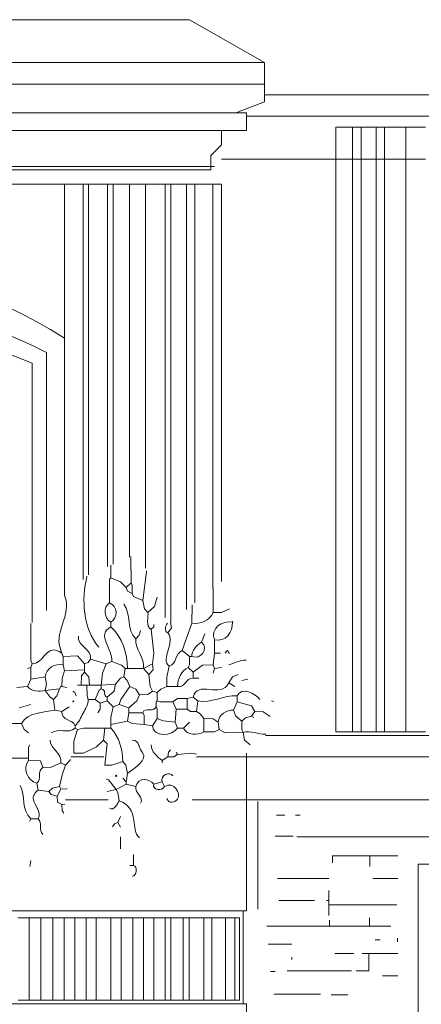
# Model space of a CAD drawing. Header units: millimetres. Extents: x 0 to 19989, y 0 to 8213.
# Tile 20 of 26: x 15221 to 16492, y 2939 to 6052. Entities that reach past the tile are written whole.
import ezdxf

# ---------------------------------------------------------------- set-up
doc = ezdxf.new("R2010")
doc.units = ezdxf.units.MM
for name, color, linetype, lineweight in [('ARCH', 7, 'Continuous', 13), ('LOUVERS', 7, 'Continuous', 13), ('MASONRY', 7, 'Continuous', 13), ('PLANTS', 7, 'Continuous', 13), ('WINDOWS', 7, 'Continuous', 13)]:
    doc.layers.add(name, color=color, linetype=linetype, lineweight=lineweight)

msp = doc.modelspace()

# ---------------------------------------------------------------- linework, layer by layer
at = {"layer": 'ARCH', "color": 7, "lineweight": 13}
for p, q in [((13359.7, 6052), (15757.9, 6052)), ((15757.9, 6052), (15995.5, 5916.3)), ((13156.1, 5916.3), (15995.5, 5916.3)), ((15995.5, 5916.3), (15995.5, 5848.4)), ((15995.5, 5848.4), (13156.1, 5848.4)), ((15995.5, 5814.5), (15995.5, 5848.4)), ((15905, 5757.9), (15995.5, 5791.9)), ((15995.5, 5814.5), (17239.8, 5814.5)), ((15995.5, 5791.9), (15995.5, 5814.5)), ((13235.3, 5757.9), (15905, 5757.9)), ((15905, 5757.9), (15938.9, 5757.9)), ((15938.9, 5757.9), (15938.9, 5746.6)), ((15938.9, 5746.6), (17239.8, 5746.6)), ((15938.9, 5746.6), (15938.9, 5701.4)), ((15859.7, 5701.4), (13291.9, 5701.4)), ((15938.9, 5701.4), (15859.7, 5701.4)), ((15859.7, 5701.4), (15859.7, 5656.1)), ((15859.7, 5656.1), (15825.8, 5622.2)), ((15825.8, 5622.2), (15825.8, 5588.2)), ((15859.7, 5610.9), (16221.7, 5610.9)), ((16221.7, 5610.9), (16274.3, 5610.9)), ((16274.3, 5610.9), (16301.6, 5610.9)), ((16301.6, 5610.9), (16348.4, 5610.9)), ((16348.4, 5610.9), (16375.5, 5610.9)), ((16375.5, 5610.9), (16442.3, 5610.9)), ((16442.3, 5610.9), (16504.5, 5610.9)), ((13314.5, 5588.2), (15825.8, 5588.2)), ((15825.8, 5576.9), (13314.5, 5576.9)), ((15825.8, 5588.2), (15825.8, 5576.9)), ((15825.8, 5588.2), (15837.1, 5588.2)), ((13823.5, 5531.7), (15362, 5531.7)), ((15998.3, 3789.6), (17239.8, 3789.6)), ((15487.2, 3721.7), (15382.1, 3721.7)), ((15938.9, 3721.7), (15779.8, 3721.7)), ((15938.9, 3733), (15938.9, 3721.7)), ((17239.8, 3721.7), (15938.9, 3721.7)), ((15938.9, 3721.7), (15938.9, 3586)), ((15365.6, 3586), (15500.4, 3586)), ((15766.6, 3586), (15938.9, 3586)), ((15938.9, 3586), (17239.8, 3586)), ((15938.9, 3586), (15938.9, 3235.3)), ((16481.9, 3382.4), (16606.3, 3382.4)), ((16481.9, 2533.9), (16481.9, 3382.4)), ((15927.6, 3235.3), (13614.3, 3235.3)), ((15938.9, 3235.3), (15927.6, 3235.3)), ((15927.6, 3235.3), (15927.6, 2941.2)), ((15927.6, 2941.2), (13201.4, 2941.2)), ((15927.6, 2941.2), (15938.9, 2941.2)), ((15938.9, 2941.2), (15938.9, 2862))]:
    msp.add_line(p, q, dxfattribs=at)
at = {"layer": 'LOUVERS', "color": 7, "lineweight": 13}
for p, q in [((16221.7, 5712.7), (16274.3, 5712.7)), ((16221.7, 5610.9), (16221.7, 5712.7)), ((16274.3, 5712.7), (16301.6, 5712.7)), ((16274.3, 5712.7), (16274.3, 5610.9)), ((16301.6, 5712.7), (16348.4, 5712.7)), ((16301.6, 5712.7), (16301.6, 5610.9)), ((16348.4, 5712.7), (16375.5, 5712.7)), ((16348.4, 5712.7), (16348.4, 5610.9)), ((16375.5, 5712.7), (16442.3, 5712.7)), ((16375.5, 5712.7), (16375.5, 5610.9)), ((16442.3, 5712.7), (16504.5, 5712.7)), ((16442.3, 5712.7), (16442.3, 5610.9)), ((16221.7, 3800.9), (16221.7, 5610.9)), ((16274.3, 5610.9), (16274.3, 3800.9)), ((16301.6, 5610.9), (16301.6, 3800.9)), ((16348.4, 5610.9), (16348.4, 3800.9)), ((16375.5, 5610.9), (16375.5, 3800.9)), ((16442.3, 5610.9), (16442.3, 3800.9)), ((15362, 5531.7), (15421.7, 5531.7)), ((15362, 5045.2), (15362, 5531.7)), ((15421.7, 5531.7), (15438.7, 5531.7)), ((15421.7, 5531.7), (15421.7, 4282.2)), ((15438.7, 5531.7), (15498.6, 5531.7)), ((15438.7, 5531.7), (15438.7, 4296.6)), ((15498.6, 5531.7), (15516.3, 5531.7)), ((15498.6, 5531.7), (15498.6, 4323.3)), ((15516.3, 5531.7), (15568.2, 5531.7)), ((15516.3, 5531.7), (15516.3, 4330.8)), ((15568.2, 5531.7), (15618.9, 5531.7)), ((15568.2, 5531.7), (15568.2, 4353.1)), ((15618.9, 5531.7), (15681.3, 5531.7)), ((15618.9, 5531.7), (15618.9, 4318)), ((15681.3, 5531.7), (15698.7, 5531.7)), ((15681.3, 5531.7), (15681.3, 4162)), ((15698.7, 5531.7), (15748.8, 5531.7)), ((15698.7, 5531.7), (15698.7, 4147.2)), ((15748.8, 5531.7), (15775.3, 5531.7)), ((15748.8, 5531.7), (15748.8, 4187.3)), ((15775.3, 5531.7), (15825.8, 5531.7)), ((15775.3, 5531.7), (15775.3, 4208.5)), ((15825.8, 5531.7), (15832, 5531.7)), ((15832, 5531.7), (15859.7, 5531.7)), ((15832, 5531.7), (15832, 4253.8)), ((15859.7, 5531.7), (15859.7, 4276)), ((16274.3, 3800.9), (16221.7, 3800.9)), ((16301.6, 3800.9), (16274.3, 3800.9)), ((16348.4, 3800.9), (16301.6, 3800.9)), ((16375.5, 3800.9), (16348.4, 3800.9)), ((16442.3, 3800.9), (16375.5, 3800.9)), ((16504.5, 3800.9), (16442.3, 3800.9)), ((15215.8, 3212.7), (15251.1, 3212.7)), ((15251.1, 3212.7), (15287.8, 3212.7)), ((15251.1, 3212.7), (15251.1, 2952.5)), ((15287.8, 3212.7), (15325.4, 3212.7)), ((15287.8, 3212.7), (15287.8, 2952.5)), ((15325.4, 3212.7), (15361, 3212.7)), ((15325.4, 3212.7), (15325.4, 2952.5)), ((15361, 3212.7), (15395.5, 3212.7)), ((15361, 3212.7), (15361, 2952.5)), ((15395.5, 3212.7), (15430.7, 3212.7)), ((15395.5, 3212.7), (15395.5, 2952.5)), ((15430.7, 3212.7), (15463.2, 3212.7)), ((15430.7, 3212.7), (15430.7, 2952.5)), ((15463.2, 3212.7), (15509.4, 3212.7)), ((15463.2, 3212.7), (15463.2, 2952.5)), ((15509.4, 3212.7), (15541.5, 3212.7)), ((15509.4, 3212.7), (15509.4, 2952.5)), ((15541.5, 3212.7), (15579.1, 3212.7)), ((15541.5, 3212.7), (15541.5, 2952.5)), ((15579.1, 3212.7), (15612, 3212.7)), ((15579.1, 3212.7), (15579.1, 2952.5)), ((15612, 3212.7), (15644.7, 3212.7)), ((15612, 3212.7), (15612, 2952.5)), ((15644.7, 3212.7), (15681, 3212.7)), ((15644.7, 3212.7), (15644.7, 2952.5)), ((15681, 3212.7), (15698.8, 3212.7)), ((15681, 3212.7), (15681, 2952.5)), ((15698.8, 3212.7), (15738.1, 3212.7)), ((15698.8, 3212.7), (15698.8, 2952.5)), ((15738.1, 3212.7), (15756.9, 3212.7)), ((15738.1, 3212.7), (15738.1, 2952.5)), ((15756.9, 3212.7), (15803, 3212.7)), ((15756.9, 3212.7), (15756.9, 2952.5)), ((15803, 3212.7), (15828.6, 3212.7)), ((15803, 3212.7), (15803, 2952.5)), ((15828.6, 3212.7), (15872.1, 3212.7)), ((15828.6, 3212.7), (15828.6, 2952.5)), ((15872.1, 3212.7), (15901.1, 3212.7)), ((15872.1, 3212.7), (15872.1, 2952.5)), ((15901.1, 3212.7), (15916.3, 3212.7)), ((15901.1, 3212.7), (15901.1, 2952.5)), ((15916.3, 3212.7), (15916.3, 2952.5)), ((15251.1, 2952.5), (15215.8, 2952.5)), ((15287.8, 2952.5), (15251.1, 2952.5)), ((15325.4, 2952.5), (15287.8, 2952.5)), ((15361, 2952.5), (15325.4, 2952.5)), ((15395.5, 2952.5), (15361, 2952.5)), ((15430.7, 2952.5), (15395.5, 2952.5)), ((15463.2, 2952.5), (15430.7, 2952.5)), ((15509.4, 2952.5), (15463.2, 2952.5)), ((15541.5, 2952.5), (15509.4, 2952.5)), ((15579.1, 2952.5), (15541.5, 2952.5)), ((15612, 2952.5), (15579.1, 2952.5)), ((15644.7, 2952.5), (15612, 2952.5)), ((15681, 2952.5), (15644.7, 2952.5)), ((15698.8, 2952.5), (15681, 2952.5)), ((15738.1, 2952.5), (15698.8, 2952.5)), ((15756.9, 2952.5), (15738.1, 2952.5)), ((15803, 2952.5), (15756.9, 2952.5)), ((15828.6, 2952.5), (15803, 2952.5)), ((15872.1, 2952.5), (15828.6, 2952.5)), ((15901.1, 2952.5), (15872.1, 2952.5)), ((15916.3, 2952.5), (15901.1, 2952.5))]:
    msp.add_line(p, q, dxfattribs=at)
at = {"layer": 'MASONRY', "color": 7, "lineweight": 13}
for p, q in [((15974.7, 3240.5), (15974.7, 3580.3)), ((16059.6, 3537), (16033.2, 3537)), ((16093.5, 3537), (16108.6, 3537)), ((16029.4, 3471), (16086, 3471)), ((16691.2, 3469.1), (16097.3, 3469.1)), ((16210.4, 3386.1), (16210.4, 3408.7)), ((16210.4, 3408.7), (16329.2, 3408.7)), ((16329.2, 3374.8), (16329.2, 3408.7)), ((16329.2, 3408.7), (16417.8, 3408.7)), ((16037, 3337.1), (16199.1, 3337.1)), ((16338.6, 3337.1), (16349.9, 3337.1)), ((16349.9, 3337.1), (16417.8, 3337.1)), ((16199.1, 3267.3), (16199.1, 3299.4)), ((16153.8, 3267.3), (16040.7, 3267.3)), ((16199.1, 3267.3), (16191.6, 3267.3)), ((16199.1, 3267.3), (16199.1, 3254.1)), ((16199.1, 3254.1), (16199.1, 3220.2)), ((16414, 3254.1), (16199.1, 3254.1)), ((16327.3, 3186.2), (16327.3, 3212.7)), ((16003, 3186.2), (16025.6, 3186.2)), ((16025.6, 3186.2), (16201, 3186.2)), ((16201, 3205.1), (16201, 3186.2)), ((16327.3, 3186.2), (16201, 3186.2)), ((16327.3, 3186.2), (16349.9, 3186.2)), ((16349.9, 3186.2), (16395.2, 3186.2)), ((16415.9, 3148.6), (16415.9, 3137.3)), ((16006.8, 3129.7), (16018.1, 3129.7)), ((16018.1, 3129.7), (16082.2, 3129.7)), ((16361.2, 3142.9), (16346.2, 3142.9)), ((16082.2, 3080.7), (16082.2, 3088.2)), ((16278.3, 3099.5), (16217.9, 3099.5)), ((16304.7, 3099.5), (16325.2, 3099.5)), ((16325.2, 3045.1), (16325.2, 3099.5)), ((16417.8, 3099.5), (16325.2, 3099.5)), ((16014.3, 3043), (16029.4, 3043)), ((16270.7, 3044.9), (16067.1, 3044.9)), ((16285.8, 3045.1), (16325.2, 3045.1)), ((16417.8, 3029.8), (16368.8, 3029.8)), ((16172.7, 2971.3), (16025.6, 2971.3)), ((16259.4, 2969.5), (16206.6, 2969.5))]:
    msp.add_line(p, q, dxfattribs=at)
at = {"layer": 'PLANTS', "color": 7, "lineweight": 13}
for points in [[(15509, 4327.7), (15509, 4287.3)], [(15573.2, 4272.2), (15572.3, 4354.8)], [(15610.9, 4215.7), (15622.2, 4306.2), (15622.2, 4309.9)], [(15505.3, 4208.1), (15505.4, 4283.4), (15509, 4287.3)], [(15558.1, 4257.2), (15539.2, 4275), (15509, 4287.3)], [(15573.2, 4272.2), (15558.1, 4257.2)], [(15573.2, 4272.2), (15576.8, 4264.7), (15576.9, 4238.3)], [(15558.1, 4257.2), (15562, 4245.9), (15576.9, 4238.3)], [(15610.9, 4215.7), (15580.8, 4228.1), (15576.9, 4238.3)], [(15833.1, 4254.7), (15833.3, 4178)], [(15625.9, 4178), (15615.8, 4189.3), (15610.9, 4215.7)], [(15625.9, 4178), (15647.4, 4196.8), (15655.6, 4226.5)], [(15766.8, 4201.7), (15765.5, 4144)], [(15833.3, 4178), (15859.7, 4178.1), (15884.5, 4189.4)], [(15260.2, 4015.8), (15256.4, 4027.1), (15256.3, 4142.9)], [(15509, 4147.8), (15509, 4132.7)], [(15644.8, 4140.3), (15644.8, 4132.7), (15637.3, 4125.2)], [(15690, 4113.9), (15701.2, 4129), (15698.3, 4146.9)], [(15735.3, 4057.3), (15765.5, 4144)], [(15895.6, 4150.6), (15893.7, 4147.8)], [(15603.3, 4121.4), (15598.4, 4106.3), (15588.2, 4095)], [(15641, 4015.8), (15644.8, 4049.8), (15637.3, 4125.2)], [(15806.9, 4110.1), (15795.6, 4083.7)], [(15837.1, 4049.8), (15837.1, 4091.3)], [(15354.5, 4049.8), (15358.2, 4038.5)], [(15735.3, 4057.3), (15757.9, 4038.5)], [(15837.1, 4049.8), (15833.3, 4012.1)], [(15837.1, 4049.8), (15856, 4049.8)], [(15256.4, 4004.5), (15260.2, 4015.8)], [(15426.1, 4015.8), (15403.5, 4041), (15358.2, 4038.5)], [(15358.2, 4038.5), (15358.2, 4012.1)], [(15444.9, 4030.9), (15437.4, 4019.8), (15426.1, 4015.8)], [(15426.1, 4015.8), (15426.1, 3997)], [(15444.9, 4030.9), (15494, 4015.8)], [(15478.9, 3948), (15482.8, 3985.7), (15494, 4015.8)], [(15512.8, 4023.4), (15494, 4015.8)], [(15554.3, 4000.8), (15543, 4011), (15512.8, 4023.4)], [(15612.7, 4000.8), (15641, 4015.8)], [(15629.7, 3981.9), (15643.6, 3997), (15641, 4015.8)], [(15754.1, 4004.5), (15757.8, 4012.1), (15757.9, 4038.5)], [(15765.5, 4038.5), (15757.9, 4038.5)], [(15245.1, 4000.8), (15256.4, 4004.5)], [(15256.4, 4004.5), (15256.4, 3966.8)], [(15362, 3993.2), (15354.6, 3970.6), (15354.5, 3944.2)], [(15362, 3993.2), (15358.2, 4012.1)], [(15362, 3993.2), (15426.1, 3997)], [(15414.8, 3948), (15415.8, 3978.1), (15426.1, 3989.4)], [(15426.1, 3989.4), (15426.1, 3997)], [(15441.2, 3948), (15440, 3974.4), (15426.1, 3989.4)], [(15554.3, 4000.8), (15550.5, 3974.4)], [(15554.3, 4000.8), (15561.8, 4000.8)], [(15612.7, 4000.8), (15561.8, 4000.8)], [(15612.7, 4000.8), (15629.7, 3981.9)], [(15686.3, 3944.2), (15686.4, 3974.4), (15693.8, 4008.3)], [(15754.1, 4004.5), (15769.2, 3989.4)], [(15833.3, 4012.1), (15799.4, 4011), (15769.2, 3989.4)], [(15769.2, 3970.6), (15769.2, 3989.4)], [(15837.1, 4000.8), (15833.3, 4012.1)], [(15837.1, 4000.8), (15833.3, 3985.7)], [(15859.7, 4004.5), (15837.1, 4000.8)], [(15245.1, 3944.2), (15256.4, 3966.8)], [(15256.4, 3966.8), (15301.7, 3974.4)], [(15301.7, 3931), (15305.4, 3951.7), (15301.7, 3974.4)], [(15524.1, 3951.7), (15539.4, 3970.4), (15550.5, 3974.4)], [(15569.4, 3944.2), (15560.8, 3963), (15550.5, 3974.4)], [(15641, 3929.1), (15633.6, 3944.2), (15629.7, 3981.9)], [(15769.2, 3970.6), (15788.1, 3970.6)], [(15912.5, 3981.9), (15893.7, 3974.2), (15882.4, 3955.5)], [(15901.2, 3944.2), (15882.4, 3955.5)], [(15923.8, 3963), (15942.7, 3966.8)], [(15245.1, 3944.2), (15211.2, 3940.4)], [(15301.7, 3931), (15346.9, 3936.7)], [(15328.1, 3902.7), (15316.9, 3910.3), (15301.7, 3931)], [(15328.1, 3902.7), (15338.2, 3914), (15346.9, 3936.7)], [(15354.5, 3944.2), (15350.7, 3944.2), (15346.9, 3936.7)], [(15354.5, 3944.2), (15369.5, 3940.4)], [(15399.7, 3914), (15394.7, 3925.2), (15388.4, 3929.1)], [(15414.8, 3948), (15403.5, 3948)], [(15414.8, 3948), (15433.6, 3948)], [(15441.2, 3948), (15433.6, 3948)], [(15437.4, 3902.7), (15433.8, 3914), (15433.6, 3948)], [(15441.2, 3948), (15478.9, 3948)], [(15478.9, 3936.7), (15472.4, 3932.7), (15460, 3902.7)], [(15478.9, 3948), (15524.1, 3951.7)], [(15478.9, 3936.7), (15478.9, 3948)], [(15497.7, 3910.3), (15519.2, 3929.1), (15524.1, 3951.7)], [(15569.4, 3944.2), (15540.4, 3902.7), (15535.4, 3887.6)], [(15569.4, 3944.2), (15588.1, 3935.6), (15599.5, 3917.8)], [(15641, 3929.1), (15625.9, 3918.9), (15599.5, 3917.8)], [(15656.1, 3925.3), (15641, 3929.1)], [(15686.3, 3944.2), (15667.4, 3935.6), (15656.1, 3925.3)], [(15656.1, 3925.3), (15656.1, 3898.9)], [(15686.3, 3944.2), (15720.2, 3944.2)], [(15328.1, 3902.7), (15331.8, 3868.8)], [(15437.4, 3902.7), (15460, 3902.7)], [(15475.1, 3891.4), (15460, 3902.7)], [(15467.6, 3861.2), (15475, 3872.5), (15475.1, 3891.4)], [(15497.7, 3898.9), (15475.1, 3891.4)], [(15497.7, 3898.9), (15497.7, 3910.3)], [(15497.7, 3898.9), (15516.6, 3880.1)], [(15599.5, 3917.8), (15591.9, 3898.9), (15565.6, 3876.3)], [(15656.1, 3898.9), (15652.5, 3895), (15652.3, 3880.1)], [(15705.1, 3895.2), (15663.7, 3895.3), (15656.1, 3898.9)], [(15750.4, 3906.5), (15720.2, 3906.3), (15705.1, 3895.2)], [(15705.1, 3895.2), (15716.4, 3872.5)], [(15750.4, 3906.5), (15769.2, 3910.3)], [(15750.4, 3906.5), (15750.4, 3872.5)], [(15784.3, 3898.9), (15769.2, 3910.3)], [(15784.3, 3898.9), (15780.5, 3865)], [(15897.4, 3868.8), (15908.7, 3895.2)], [(15908.7, 3914), (15908.7, 3895.2)], [(15965.3, 3865), (15954, 3882.7), (15908.7, 3895.2)], [(16018.1, 3898.9), (16025.1, 3896.9)], [(15218.7, 3876.3), (15256.4, 3887.6)], [(15331.8, 3868.8), (15354.5, 3865)], [(15354.5, 3865), (15377.1, 3880.1)], [(15509, 3823.5), (15509.2, 3846.2), (15516.6, 3880.1)], [(15535.4, 3887.6), (15516.6, 3880.1)], [(15535.4, 3887.6), (15565.6, 3876.3)], [(15561.8, 3834.8), (15565.6, 3861.2)], [(15565.6, 3861.2), (15565.6, 3876.3)], [(15610.9, 3861.2), (15565.6, 3861.2)], [(15614.6, 3823.5), (15614.5, 3853.7), (15610.9, 3861.2)], [(15656.1, 3842.4), (15656, 3872.5), (15652.3, 3880.1)], [(15716.4, 3872.5), (15712.7, 3831.1)], [(15716.4, 3872.5), (15750.4, 3872.5)], [(15780.5, 3865), (15761.7, 3865.2), (15750.4, 3872.5)], [(15780.5, 3865), (15791.8, 3857.5), (15803.2, 3842.4)], [(15897.4, 3868.8), (15905.1, 3849.9), (15923.8, 3834.8)], [(15954, 3849.9), (15965.3, 3865)], [(16013.3, 3849.5), (15991.7, 3864), (15965.3, 3865)], [(15509, 3823.5), (15561.8, 3834.8)], [(15614.6, 3823.5), (15576.9, 3827.4), (15561.8, 3834.8)], [(15656.1, 3842.4), (15641, 3819.8)], [(15656.1, 3842.4), (15675, 3835), (15712.7, 3831.1)], [(15720.2, 3812.2), (15712.7, 3831.1)], [(15757.9, 3831.1), (15739.1, 3812.2)], [(15848.4, 3831.1), (15833.3, 3842.2), (15803.2, 3842.4)], [(15803.2, 3800.9), (15803.2, 3842.4)], [(15852.2, 3808.4), (15848.4, 3831.1)], [(15954, 3849.9), (15935.1, 3845), (15923.8, 3834.8)], [(15927.6, 3799), (15924, 3808.4), (15923.8, 3834.8)], [(15954, 3849.9), (15961.5, 3846.2)], [(15226.2, 3827.3), (15196.1, 3827.3)], [(15226.2, 3827.3), (15234.8, 3808.4), (15248.9, 3797.1)], [(15403.5, 3808.4), (15392.3, 3770.7), (15392.2, 3733)], [(15395.9, 3812.2), (15395.9, 3819.8)], [(15403.5, 3808.4), (15395.9, 3812.2)], [(15403.5, 3808.4), (15422.3, 3812.1), (15490.2, 3812.2)], [(15486.4, 3774.5), (15490.2, 3812.2)], [(15490.2, 3812.2), (15509, 3812.2)], [(15509, 3823.5), (15509, 3812.2)], [(15614.6, 3823.5), (15641, 3819.8)], [(15720.2, 3812.2), (15739.1, 3812.2)], [(15852.2, 3808.4), (15837.1, 3801.1), (15803.2, 3800.9)], [(15852.2, 3808.4), (15871, 3797.3), (15927.6, 3799)], [(15927.6, 3799), (15932.4, 3774.5), (15950.2, 3759.4)], [(15486.4, 3774.5), (15463.8, 3752.9), (15422.3, 3733)], [(15486.4, 3774.5), (15497.6, 3763.2), (15490.2, 3695.3)], [(15252.6, 3759.4), (15249, 3751.9), (15248.9, 3717.9)], [(15690, 3721.7), (15691.2, 3736.8), (15697.6, 3744.3)], [(15716.4, 3736.8), (15720.2, 3729.3)], [(15248.9, 3717.9), (15188.5, 3717.9)], [(15248.9, 3710.4), (15248.9, 3717.9)], [(15294.1, 3687.8), (15286.4, 3709.2), (15248.9, 3710.4)], [(15381.1, 3712.7), (15379.8, 3710.4), (15365.8, 3695.3)], [(15422.3, 3733), (15392.2, 3733)], [(15546.8, 3706.6), (15512.8, 3695.5), (15490.2, 3695.3)], [(15561.8, 3668.9), (15557, 3695.3), (15546.8, 3706.6)], [(15671.2, 3710.4), (15690, 3721.7)], [(15671.2, 3710.4), (15671.2, 3702.9)], [(15690, 3721.7), (15708.9, 3721.9), (15720.2, 3729.3)], [(15780.6, 3730.5), (15765.5, 3733), (15720.2, 3729.3)], [(15294.1, 3687.8), (15320.5, 3688.8), (15350.7, 3702.9)], [(15365.8, 3695.3), (15354.6, 3665.2), (15346.9, 3627.5)], [(15365.8, 3695.3), (15350.7, 3702.9)], [(15526, 3618), (15501.5, 3649), (15494.1, 3650.6)], [(15558.1, 3642.5), (15546.8, 3653.8)], [(15558.1, 3642.5), (15561.8, 3668.9)], [(15558.1, 3642.5), (15558.1, 3635)], [(15671.2, 3642.5), (15644.8, 3635)], [(15678.7, 3627.5), (15671.2, 3642.5)], [(15279, 3616.1), (15275.3, 3638.8)], [(15279, 3616.1), (15313, 3612.4)], [(15313, 3612.4), (15324.3, 3622.5), (15346.9, 3627.5)], [(15313, 3612.4), (15320.5, 3602.3), (15339.4, 3597.3)], [(15350.7, 3619.9), (15339.4, 3597.3)], [(15350.7, 3619.9), (15346.9, 3627.5)], [(15350.7, 3619.9), (15369.5, 3621), (15369.9, 3621.2)], [(15526, 3618), (15497.8, 3612.4)], [(15526, 3618), (15558.1, 3635)], [(15526, 3618), (15531.5, 3608.7), (15535.4, 3582.2)], [(15588.2, 3627.5), (15558.1, 3635)], [(15339.4, 3597.3), (15340.6, 3578.4), (15354.5, 3570.9)], [(15363.9, 3572.2), (15354.5, 3570.9)], [(15360.4, 3543.1), (15355.5, 3552), (15354.5, 3570.9)], [(15252.6, 3518.1), (15256.4, 3525.6)], [(15279, 3525.6), (15256.4, 3525.6)], [(15531.7, 3514.3), (15539.2, 3533.2)], [(15531.7, 3514.3), (15520.5, 3509.5), (15514, 3500.4)], [(15539.2, 3499.2), (15531.7, 3514.3)], [(15539.2, 3469.1), (15539.3, 3431.1)], [(15252.6, 3374.8), (15256.4, 3393.7)], [(15580.7, 3412.5), (15580.7, 3378.6)], [(15569.4, 3378.6), (15580.7, 3378.6)]]:
    msp.add_lwpolyline(points, dxfattribs=at)
for points in [[(15388.4, 3897.1), (15390.3, 3898.9), (15392.2, 3897.1), (15390.3, 3895.2)], [(15524.1, 3661.4), (15526, 3663.3), (15527.9, 3661.4), (15526, 3659.5)]]:
    msp.add_lwpolyline(points, close=True, dxfattribs=at)
for points in [[(15471.3, 4068.6), (15419.6, 4127.7), (15416.1, 4219.7), (15433.6, 4292.3)], [(15354.5, 4049.8), (15320.6, 4116.3), (15390.4, 4166.3), (15362, 4232)], [(15505.3, 4208.1), (15483, 4196.9), (15488.6, 4156.9), (15509, 4147.8)], [(15505.3, 4208.1), (15530.5, 4199.8), (15533.2, 4159.8), (15509, 4147.8)], [(15550.5, 4204.4), (15574.6, 4172.9), (15557.1, 4121.1), (15588.2, 4095)], [(15625.9, 4178), (15630.6, 4169.6), (15616.6, 4131.2), (15637.3, 4125.2)], [(15833.3, 4178), (15821.3, 4152.3), (15792.1, 4139.4), (15765.5, 4144)], [(15690, 4113.9), (15676.1, 4116.9), (15682.3, 4137.7), (15688.3, 4144.6)], [(15893.7, 4147.8), (15862.8, 4153.7), (15821.6, 4127.4), (15837.1, 4091.3)], [(15893.7, 4147.8), (15897.1, 4116.4), (15870.9, 4082.8), (15837.1, 4091.3)], [(15512.8, 4023.4), (15515.9, 4060.7), (15461.6, 4108), (15509, 4132.7)], [(15561.8, 4000.8), (15562.3, 4048.6), (15545.6, 4100.7), (15509, 4132.7)], [(15690, 4113.9), (15715.5, 4084.1), (15664.1, 4031.2), (15693.8, 4008.3)], [(15354.5, 4049.8), (15301.3, 4084.1), (15300.9, 4015.8), (15260.2, 4015.8)], [(15407.2, 4102.6), (15401.2, 4072.2), (15450, 4063.8), (15444.9, 4030.9)], [(15612.7, 4000.8), (15617.6, 4035.7), (15584.3, 4060), (15588.2, 4095)], [(15765.5, 4038.5), (15764, 4058), (15781.1, 4073.8), (15795.6, 4083.7)], [(15765.5, 4038.5), (15792.5, 4027), (15822, 4064.8), (15795.6, 4083.7)], [(15735.3, 4057.3), (15711, 4048.3), (15718.8, 4015.5), (15693.8, 4008.3)], [(15871, 4049.8), (15885.7, 4071.3), (15876.1, 4045), (15886.1, 4049.8)], [(15358.2, 4012.1), (15332.5, 4019), (15304, 4001.3), (15301.7, 3974.4)], [(15937.1, 4026.9), (15918.1, 4028.6), (15899.3, 4018.1), (15882.4, 4012.1)], [(15720.2, 3944.2), (15720.8, 3968), (15731.1, 3993.6), (15754.1, 4004.5)], [(15720.2, 3944.2), (15745.1, 3938.9), (15745.8, 3971.5), (15769.2, 3970.6)], [(15882.4, 3955.5), (15857.3, 3904.3), (15783.1, 3966), (15769.2, 3910.3)], [(15245.1, 3944.2), (15258.6, 3927.2), (15282.5, 3927.9), (15301.7, 3931)], [(15478.9, 3936.7), (15496.3, 3934.1), (15482.8, 3912.7), (15497.7, 3910.3)], [(15908.7, 3914), (15922.8, 3944.4), (15966.8, 3921.6), (15980.4, 3902.7)], [(15784.3, 3898.9), (15827.9, 3888.1), (15865.4, 3919.2), (15908.7, 3914)], [(15226.2, 3827.3), (15246.2, 3862.9), (15298.2, 3862.2), (15331.8, 3868.8)], [(15354.5, 3865), (15353.3, 3835), (15387, 3841.8), (15395.9, 3819.8)], [(15610.9, 3861.2), (15615.8, 3880.5), (15645.3, 3858.9), (15652.3, 3880.1)], [(15897.4, 3868.8), (15875, 3871.1), (15851.5, 3855.5), (15848.4, 3831.1)], [(15395.9, 3812.2), (15374.2, 3793.4), (15343.7, 3814.5), (15320.5, 3797.1)], [(15546.8, 3706.6), (15546.5, 3744.5), (15536.6, 3784.6), (15509, 3812.2)], [(15720.2, 3812.2), (15703.9, 3785.8), (15642, 3783.2), (15641, 3819.8)], [(15803.2, 3800.9), (15784.4, 3788.3), (15749.9, 3789.5), (15739.1, 3812.2)], [(15999.3, 3793.4), (15974.9, 3791.1), (15952.1, 3806.9), (15927.6, 3799)], [(15316.7, 3774.5), (15317.7, 3746.6), (15356, 3732.3), (15350.7, 3702.9)], [(15671.2, 3710.4), (15656.3, 3722.1), (15635.6, 3737.9), (15637.3, 3759.4)], [(15248.9, 3710.4), (15228.9, 3688), (15244.9, 3643), (15275.3, 3638.8)], [(15294.1, 3687.8), (15273.7, 3676.2), (15292.6, 3651.4), (15275.3, 3638.8)], [(15705.1, 3661.4), (15695.7, 3677.9), (15664.8, 3663.7), (15671.2, 3642.5)], [(15588.2, 3627.5), (15596.3, 3658.4), (15631.6, 3653.9), (15644.8, 3635)], [(15222.5, 3631.2), (15239.7, 3597.2), (15224.7, 3555), (15256.4, 3525.6)], [(15588.2, 3627.5), (15584.1, 3607.5), (15614.8, 3593.2), (15603.3, 3574.7)], [(15678.7, 3627.5), (15672.4, 3612.4), (15639.2, 3615.5), (15644.8, 3635)], [(15505.3, 3559.6), (15518.8, 3548.1), (15532.6, 3577.6), (15535.4, 3582.2)], [(15279, 3525.6), (15293.7, 3511.6), (15279.4, 3490), (15294.1, 3476.6)], [(15576.9, 3344.6), (15591.2, 3342), (15595.4, 3376.2), (15580.7, 3378.6)]]:
    msp.add_open_spline(points, degree=3, dxfattribs=at)
for points, knots in [([(15437.4, 3902.7), (15438.3, 3885.8), (15419, 3861), (15408.4, 3830.6), (15395.9, 3819.8)], [0, 0, 0, 0, 0.489511, 1, 1, 1, 1]), ([(15576.9, 3774.5), (15589, 3775.1), (15596.5, 3764.1), (15602.9, 3742.1), (15630.4, 3710.8), (15571.5, 3678.5), (15561.8, 3668.9)], [0, 0, 0, 0, 0.188414, 0.298807, 0.459149, 1, 1, 1, 1]), ([(15678.7, 3627.5), (15707.8, 3646.6), (15747.5, 3585.1), (15692.6, 3572.9), (15686.3, 3589.7)], [0, 0, 0, 0, 0.656708, 1, 1, 1, 1]), ([(15279, 3525.6), (15291.9, 3549.2), (15253.8, 3575.4), (15266.7, 3607.7), (15279, 3616.1)], [0, 0, 0, 0, 0.653014, 1, 1, 1, 1]), ([(15535.4, 3582.2), (15565.4, 3574), (15587.4, 3529.5), (15583.8, 3479.6), (15599.5, 3465.3)], [0, 0, 0, 0, 0.569711, 1, 1, 1, 1])]:
    msp.add_open_spline(points, degree=3, knots=knots, dxfattribs=at)
at = {"layer": 'WINDOWS', "color": 7, "lineweight": 13}
for p, q in [((15362, 4232), (15362, 5045.2)), ((15305.4, 5000), (15305.4, 4184.3)), ((15260.2, 4966.1), (15260.2, 4146.2))]:
    msp.add_line(p, q, dxfattribs=at)
for centre, radius, start, end in [((14592.8, 3850.7), 1420.8, 57.2209, 122.7791), ((14598.4, 3611.9), 1557.8, 63.0085, 116.9915), ((14598.4, 3420.9), 1680.9, 66.8156, 88.6503)]:
    msp.add_arc(centre, radius, start, end, dxfattribs=at)

doc.saveas('drawing.dxf')
